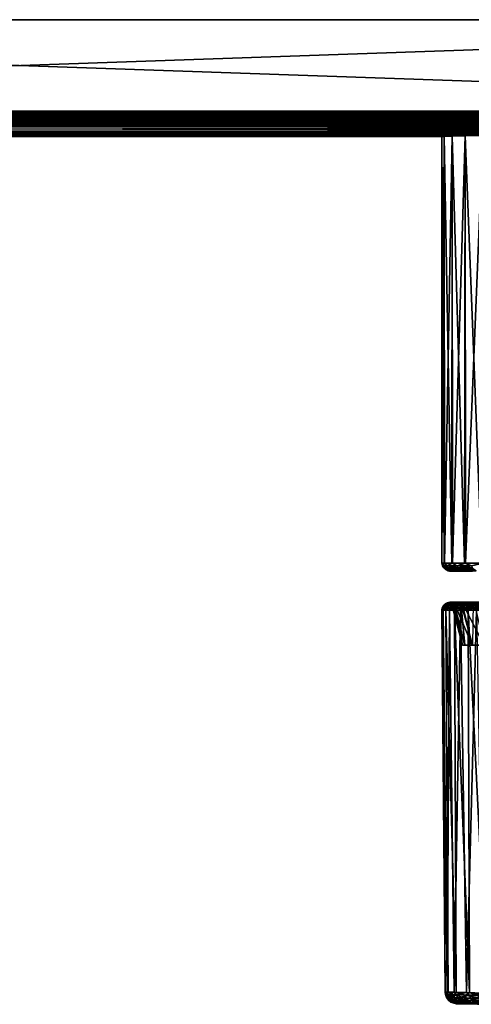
# Model space of a CAD drawing. Header units: metres. Extents: x -136 to 36, y -255 to -20.
# Tile 31 of 60: x -50 to -21, y -83 to -20. Entities that reach past the tile are written whole.
import ezdxf

# ---------------------------------------------------------------- set-up
doc = ezdxf.new("R2010")
doc.units = ezdxf.units.M
doc.layers.add('solid_11422034', color=7, linetype='CONTINUOUS')

msp = doc.modelspace()

# ---------------------------------------------------------------- linework, layer by layer
at = {"layer": 'solid_11422034'}
for points in [[(-134.420181, -20.200001, -36.918697), (-134.420135, -20.200001, 36.918694), (34.420151, -20.200001, 36.918694)], [(34.420177, -20.200001, -36.918694), (-134.420181, -20.200001, -36.918697), (34.420151, -20.200001, 36.918694)], [(34.420177, -20.200001, -36.918694), (-134.318085, -26.052536, -36.81654), (-134.420181, -20.200001, -36.918697)], [(-134.420135, -20.200001, 36.918694), (34.318081, -26.052536, 36.81654), (34.420151, -20.200001, 36.918694)], [(-134.420135, -20.200001, 36.918694), (-134.318085, -26.052536, 36.816536), (34.318081, -26.052536, 36.81654)], [(34.420177, -20.200001, -36.918694), (34.318085, -26.052536, -36.816536), (-134.318085, -26.052536, -36.81654)], [(-134.318085, -26.226864, 36.798126), (34.318081, -26.22739, 36.798027), (34.318081, -26.052536, 36.81654)], [(-134.318085, -26.052536, 36.816536), (-134.318085, -26.226864, 36.798126), (34.318081, -26.052536, 36.81654)], [(34.318085, -26.226864, -36.798126), (-134.318085, -26.22739, -36.798027), (-134.318085, -26.052536, -36.81654)], [(34.318085, -26.226864, -36.798126), (-134.318085, -26.052536, -36.81654), (34.318085, -26.052536, -36.816536)], [(-134.318085, -26.226864, 36.798126), (-134.318085, -26.299623, 36.781063), (34.318081, -26.22739, 36.798027)], [(34.318085, -26.226864, -36.798126), (34.318085, -26.299623, -36.781063), (-134.318085, -26.22739, -36.798027)], [(-134.318085, -26.299623, 36.781063), (34.318081, -26.309875, 36.778194), (34.318081, -26.22739, 36.798027)], [(34.318085, -26.299623, -36.781063), (-134.318085, -26.309875, -36.778194), (-134.318085, -26.22739, -36.798027)], [(-134.318085, -26.299623, 36.781063), (-134.318085, -26.43709, 36.732327), (34.318081, -26.309875, 36.778194)], [(34.318085, -26.299623, -36.781063), (34.318085, -26.43709, -36.732327), (-134.318085, -26.309875, -36.778194)], [(-134.318085, -26.43709, 36.732327), (34.318081, -26.437149, 36.7323), (34.318081, -26.309875, 36.778194)], [(34.318085, -26.43709, -36.732327), (-134.318085, -26.437149, -36.732304), (-134.318085, -26.309875, -36.778194)], [(-134.318085, -26.43709, 36.732327), (-134.318085, -26.528023, 36.686752), (34.318081, -26.437149, 36.7323)], [(34.318085, -26.43709, -36.732327), (34.318085, -26.528023, -36.686752), (-134.318085, -26.437149, -36.732304)], [(-134.318085, -26.528023, 36.686752), (34.318081, -26.545866, 36.676399), (34.318081, -26.437149, 36.7323)], [(34.318085, -26.528023, -36.686752), (-134.318085, -26.545866, -36.676399), (-134.318085, -26.437149, -36.732304)], [(-135.317307, -27.069843, -34.85173), (-135.307007, -27.065096, -34.987598), (35.317307, -27.069843, -34.851727)], [(35.307003, -27.065096, 34.987598), (-135.307449, -27.065153, 34.985977), (-135.317307, -27.069843, 34.851727)], [(35.317303, -27.069843, 34.851727), (35.307003, -27.065096, 34.987598), (-135.317307, -27.069843, 34.851727)], [(-135.317307, -27.069843, -34.85173), (35.317307, -27.069843, -34.851727), (35.317307, -27.335613, -26.1411)], [(-135.317307, -27.335613, -26.141102), (-135.317307, -27.069843, -34.85173), (35.317307, -27.335613, -26.1411)], [(35.317303, -27.069843, 34.851727), (-135.317307, -27.069843, 34.851727), (-135.317307, -27.335613, 26.1411)], [(35.317303, -27.335613, 26.1411), (35.317303, -27.069843, 34.851727), (-135.317307, -27.335613, 26.1411)], [(35.307003, -27.065096, 34.987598), (-135.28212, -27.060677, 35.113625), (-135.307449, -27.065153, 34.985977)], [(-135.307007, -27.065096, -34.987598), (-135.281174, -27.060577, -35.116447), (35.282124, -27.060677, -35.113625)], [(-135.307007, -27.065096, -34.987598), (35.282124, -27.060677, -35.113625), (35.307453, -27.065153, -34.985977)], [(-135.307007, -27.065096, -34.987598), (35.307453, -27.065153, -34.985977), (35.317307, -27.069843, -34.851727)], [(35.28117, -27.060577, 35.116447), (-135.241302, -27.056416, 35.234665), (-135.28212, -27.060677, 35.113625)], [(35.307003, -27.065096, 34.987598), (35.28117, -27.060577, 35.116447), (-135.28212, -27.060677, 35.113625)], [(-135.281174, -27.060577, -35.116447), (-135.239807, -27.05629, -35.23827), (35.24131, -27.056416, -35.234665)], [(-135.281174, -27.060577, -35.116447), (35.24131, -27.056416, -35.234665), (35.282124, -27.060677, -35.113625)], [(35.239811, -27.05629, 35.23827), (-135.183838, -27.052313, 35.350834), (-135.241302, -27.056416, 35.234665)], [(35.28117, -27.060577, 35.116447), (35.239811, -27.05629, 35.23827), (-135.241302, -27.056416, 35.234665)], [(-135.239807, -27.05629, -35.23827), (-135.181656, -27.052176, -35.35474), (35.183842, -27.052313, -35.350838)], [(-135.239807, -27.05629, -35.23827), (35.183842, -27.052313, -35.350838), (35.24131, -27.056416, -35.234665)], [(35.181652, -27.052176, 35.354736), (-135.110901, -27.048431, 35.460403), (-135.183838, -27.052313, 35.350834)], [(35.239811, -27.05629, 35.23827), (35.181652, -27.052176, 35.354736), (-135.183838, -27.052313, 35.350834)], [(-135.181656, -27.052176, -35.35474), (-135.107956, -27.048298, -35.464184), (35.110893, -27.048431, -35.460403)], [(-135.181656, -27.052176, -35.35474), (35.110893, -27.048431, -35.460403), (35.183842, -27.052313, -35.350838)], [(35.10796, -27.048298, 35.46418), (-135.025986, -27.044958, 35.558155), (-135.110901, -27.048431, 35.460403)], [(35.181652, -27.052176, 35.354736), (35.10796, -27.048298, 35.46418), (-135.110901, -27.048431, 35.460403)], [(-135.107956, -27.048298, -35.464184), (-135.022552, -27.044836, -35.561596), (35.02599, -27.044958, -35.558159)], [(-135.107956, -27.048298, -35.464184), (35.02599, -27.044958, -35.558159), (35.110893, -27.048431, -35.460403)], [(35.022552, -27.044836, 35.561596), (-134.928619, -27.041914, 35.643604), (-135.025986, -27.044958, 35.558155)], [(35.10796, -27.048298, 35.46418), (35.022552, -27.044836, 35.561596), (-135.025986, -27.044958, 35.558155)], [(-135.022552, -27.044836, -35.561596), (-134.924973, -27.041813, -35.646461), (34.928616, -27.041914, -35.643604)], [(-135.022552, -27.044836, -35.561596), (34.928616, -27.041914, -35.643604), (35.02599, -27.044958, -35.558159)], [(34.924976, -27.041813, 35.646461), (-134.81929, -27.039286, 35.717236), (-134.928619, -27.041914, 35.643604)], [(35.022552, -27.044836, 35.561596), (34.924976, -27.041813, 35.646461), (-134.928619, -27.041914, 35.643604)], [(-134.924973, -27.041813, -35.646461), (-134.815689, -27.039211, -35.719296), (34.81929, -27.039286, -35.717236)], [(-134.924973, -27.041813, -35.646461), (34.81929, -27.039286, -35.717236), (34.928616, -27.041914, -35.643604)], [(34.815685, -27.039211, 35.719296), (-134.703064, -27.037209, 35.775318), (-134.81929, -27.039286, 35.717236)], [(34.924976, -27.041813, 35.646461), (34.815685, -27.039211, 35.719296), (-134.81929, -27.039286, 35.717236)], [(-134.815689, -27.039211, -35.719296), (-134.699829, -27.037159, -35.776665), (34.703064, -27.037209, -35.775322)], [(-134.815689, -27.039211, -35.719296), (34.703064, -27.037209, -35.775322), (34.81929, -27.039286, -35.717236)], [(34.699833, -27.037159, 35.776665), (-134.581635, -27.035728, 35.816608), (-134.703064, -27.037209, 35.775318)], [(34.815685, -27.039211, 35.719296), (34.699833, -27.037159, 35.776665), (-134.703064, -27.037209, 35.775318)], [(-134.699829, -27.037159, -35.776665), (-134.579147, -27.0357, -35.817425), (34.581631, -27.035728, -35.816608)], [(-134.699829, -27.037159, -35.776665), (34.581631, -27.035728, -35.816608), (34.703064, -27.037209, -35.775322)], [(34.57914, -27.0357, 35.817425), (-134.453308, -27.034805, 35.84235), (-134.581635, -27.035728, 35.816608)], [(34.699833, -27.037159, 35.776665), (34.57914, -27.0357, 35.817425), (-134.581635, -27.035728, 35.816608)], [(-134.579147, -27.0357, -35.817425), (-134.451889, -27.034792, -35.842716), (34.453304, -27.034805, -35.84235)], [(-134.579147, -27.0357, -35.817425), (34.453304, -27.034805, -35.84235), (34.581631, -27.035728, -35.816608)], [(34.318081, -27.034441, 35.852543), (-134.318085, -27.034441, 35.852543), (-134.453308, -27.034805, 35.84235)], [(34.451893, -27.034792, 35.842716), (34.318081, -27.034441, 35.852543), (-134.453308, -27.034805, 35.84235)], [(34.57914, -27.0357, 35.817425), (34.451893, -27.034792, 35.842716), (-134.453308, -27.034805, 35.84235)], [(-134.451889, -27.034792, -35.842716), (-134.318085, -27.034441, -35.852543), (34.453304, -27.034805, -35.84235)], [(-134.318085, -26.528023, 36.686752), (-134.318085, -26.633551, 36.617836), (34.318081, -26.545866, 36.676399)], [(34.318085, -26.528023, -36.686752), (34.318085, -26.633551, -36.617836), (-134.318085, -26.545866, -36.676399)], [(-134.318085, -26.633551, 36.617836), (34.318081, -26.634523, 36.617111), (34.318081, -26.545866, 36.676399)], [(34.318085, -26.633551, -36.617836), (-134.318085, -26.634523, -36.617111), (-134.318085, -26.545866, -36.676399)], [(-134.318085, -26.633551, 36.617836), (-134.318085, -26.725815, 36.539799), (34.318081, -26.634523, 36.617111)], [(34.318085, -26.633551, -36.617836), (34.318085, -26.725815, -36.539799), (-134.318085, -26.634523, -36.617111)], [(-134.318085, -26.725815, 36.539799), (34.318081, -26.745504, 36.52047), (34.318081, -26.634523, 36.617111)], [(34.318085, -26.725815, -36.539799), (-134.318085, -26.745504, -36.52047), (-134.318085, -26.634523, -36.617111)], [(-134.318085, -26.725815, 36.539799), (-134.318085, -26.802536, 36.457794), (34.318081, -26.745504, 36.52047)], [(34.318085, -26.725815, -36.539799), (34.318085, -26.802536, -36.457798), (-134.318085, -26.745504, -36.52047)], [(-134.318085, -26.802536, 36.457794), (34.318081, -26.803387, 36.456776), (34.318081, -26.745504, 36.52047)], [(34.318085, -26.802536, -36.457798), (-134.318085, -26.803387, -36.456776), (-134.318085, -26.745504, -36.52047)], [(-134.318085, -26.802536, 36.457794), (-134.318085, -26.885387, 36.342979), (34.318081, -26.803387, 36.456776)], [(34.318085, -26.802536, -36.457798), (34.318085, -26.885387, -36.342983), (-134.318085, -26.803387, -36.456776)], [(-134.318085, -26.885387, 36.342979), (34.318081, -26.895992, 36.325451), (34.318081, -26.803387, 36.456776)], [(34.318085, -26.885387, -36.342983), (-134.318085, -26.895992, -36.325451), (-134.318085, -26.803387, -36.456776)], [(-134.318085, -26.885387, 36.342979), (-134.318085, -26.928301, 36.266315), (34.318081, -26.895992, 36.325451)], [(34.318085, -26.885387, -36.342983), (34.318085, -26.928301, -36.266315), (-134.318085, -26.895992, -36.325451)], [(-134.318085, -26.928301, 36.266315), (34.318081, -26.928379, 36.266163), (34.318081, -26.895992, 36.325451)], [(34.318085, -26.928301, -36.266315), (-134.318085, -26.928379, -36.266163), (-134.318085, -26.895992, -36.325451)], [(-134.318085, -26.928301, 36.266315), (-134.318085, -26.991426, 36.108932), (34.318081, -26.928379, 36.266163)], [(34.318085, -26.928301, -36.266315), (34.318085, -26.991426, -36.108932), (-134.318085, -26.928379, -36.266163)], [(-134.318085, -26.991426, 36.108932), (34.318081, -27.005087, 36.05978), (34.318081, -26.928379, 36.266163)], [(34.318085, -26.991426, -36.108932), (-134.318085, -27.005087, -36.05978), (-134.318085, -26.928379, -36.266163)], [(-134.318085, -26.991426, 36.108932), (-134.318085, -27.00495, 36.060329), (34.318081, -27.005087, 36.05978)], [(34.318085, -26.991426, -36.108932), (34.318085, -27.00495, -36.060329), (-134.318085, -27.005087, -36.05978)], [(34.318085, -27.00495, -36.060329), (34.318085, -27.034441, -35.852543), (-134.318085, -27.005087, -36.05978)], [(-134.318085, -27.00495, 36.060329), (-134.318085, -27.034441, 35.852543), (34.318081, -27.005087, 36.05978)], [(-134.318085, -27.005087, -36.05978), (34.318085, -27.034441, -35.852543), (-134.318085, -27.034441, -35.852543)], [(34.318081, -27.005087, 36.05978), (-134.318085, -27.034441, 35.852543), (34.318081, -27.034441, 35.852543)], [(-134.318085, -27.034441, -35.852543), (34.318085, -27.034441, -35.852543), (34.453304, -27.034805, -35.84235)], [(0, -27.412815, -23), (-135.317307, -27.335613, -26.141102), (35.317307, -27.335613, -26.1411)], [(-8.159039, -27.446112, -21.503956), (-135.317307, -27.458633, -20.913721), (-135.317307, -27.335613, -26.141102)], [(-2.781815, -27.416697, -22.830622), (-135.317307, -27.335613, -26.141102), (0, -27.412815, -23)], [(-5.501847, -27.427963, -22.331837), (-8.159039, -27.446112, -21.503956), (-135.317307, -27.335613, -26.141102)], [(-2.781815, -27.416697, -22.830622), (-5.501847, -27.427963, -22.331837), (-135.317307, -27.335613, -26.141102)], [(35.317303, -27.335613, 26.1411), (-135.317307, -27.335613, 26.1411), (-135.317307, -27.457758, 20.95554)], [(0, -27.412815, 23), (35.317303, -27.335613, 26.1411), (-135.317307, -27.457758, 20.95554)], [(-2.781474, -27.416697, 22.830667), (0, -27.412815, 23), (-135.317307, -27.457758, 20.95554)], [(-5.50124, -27.427959, 22.331985), (-2.781474, -27.416697, 22.830667), (-135.317307, -27.457758, 20.95554)], [(-8.158241, -27.446106, 21.504261), (-5.50124, -27.427959, 22.331985), (-135.317307, -27.457758, 20.95554)], [(-10.688004, -27.469963, 20.364916), (-8.158241, -27.446106, 21.504261), (-135.317307, -27.457758, 20.95554)], [(-8.159039, -27.446112, -21.503956), (-10.68891, -27.469973, -20.364441), (-135.317307, -27.458633, -20.913721)], [(-10.688004, -27.469963, 20.364916), (-135.317307, -27.457758, 20.95554), (-135.317307, -27.525461, 17.428503)], [(-13.065453, -27.498188, -18.928577), (-135.317307, -27.525461, -17.428505), (-135.317307, -27.458633, -20.913721)], [(-10.68891, -27.469973, -20.364441), (-13.065453, -27.498188, -18.928577), (-135.317307, -27.458633, -20.913721)], [(-13.064517, -27.498175, 18.929222), (-10.688004, -27.469963, 20.364916), (-135.317307, -27.525461, 17.428503)], [(-15.25383, -27.529192, 17.213192), (-13.064517, -27.498175, 18.929222), (-135.317307, -27.525461, 17.428503)], [(-13.065453, -27.498188, -18.928577), (-15.254721, -27.529205, -17.212402), (-135.317307, -27.525461, -17.428505)], [(-18.930807, -27.592035, -13.062219), (-20.366074, -27.620255, -10.685801), (-135.317307, -27.525461, -17.428505)], [(-99.303047, -27.630062, -9.724772), (-135.317307, -27.525461, -17.428505), (-20.366074, -27.620255, -10.685801)], [(-17.215158, -27.561037, -15.25162), (-18.930807, -27.592035, -13.062219), (-135.317307, -27.525461, -17.428505)], [(-15.254721, -27.529205, -17.212402), (-17.215158, -27.561037, -15.25162), (-135.317307, -27.525461, -17.428505)], [(-15.25383, -27.529192, 17.213192), (-135.317307, -27.525461, 17.428503), (-135.317307, -27.639378, 8.714586)], [(-17.214369, -27.561024, 15.25251), (-15.25383, -27.529192, 17.213192), (-135.317307, -27.639378, 8.714586)], [(-18.930164, -27.592022, 13.06315), (-17.214369, -27.561024, 15.25251), (-135.317307, -27.639378, 8.714586)], [(-18.930164, -27.592022, 13.06315), (-135.317307, -27.639378, 8.714586), (-100.696953, -27.630062, 9.724772)], [(-20.365601, -27.620245, 10.686702), (-18.930164, -27.592022, 13.06315), (-100.696953, -27.630062, 9.724772)], [(-20.365601, -27.620245, 10.686702), (-100.696953, -27.630062, 9.724772), (-99.236794, -27.63011, 9.719837)], [(-99.303047, -27.630062, -9.724772), (-20.366074, -27.620255, -10.685801), (-21.504999, -27.644087, -8.156304)], [(-97.86602, -27.632101, -9.512877), (-99.303047, -27.630062, -9.724772), (-21.504999, -27.644087, -8.156304)], [(-20.365601, -27.620245, 10.686702), (-99.236794, -27.63011, 9.719837), (-97.799522, -27.632248, 9.497501)], [(-96.473419, -27.636036, -9.089835), (-97.86602, -27.632101, -9.512877), (-21.504999, -27.644087, -8.156304)], [(-20.365601, -27.620245, 10.686702), (-97.799522, -27.632248, 9.497501), (-96.408028, -27.636269, 9.064225)], [(-95.156891, -27.641552, -8.46133), (-96.473419, -27.636036, -9.089835), (-21.504999, -27.644087, -8.156304)], [(-20.365601, -27.620245, 10.686702), (-96.408028, -27.636269, 9.064225), (-95.096741, -27.641848, 8.426358)], [(-93.954056, -27.648096, -7.648837), (-95.156891, -27.641552, -8.46133), (-21.504999, -27.644087, -8.156304)], [(-21.504696, -27.644079, 8.157098), (-20.365601, -27.620245, 10.686702), (-95.096741, -27.641848, 8.426358)], [(-21.504696, -27.644079, 8.157098), (-95.096741, -27.641848, 8.426358), (-93.903786, -27.648399, 7.609144)], [(-93.954056, -27.648096, -7.648837), (-21.504999, -27.644087, -8.156304), (-22.332348, -27.662226, -5.499747)], [(-92.880272, -27.655161, -6.661436), (-93.954056, -27.648096, -7.648837), (-22.332348, -27.662226, -5.499747)], [(-21.504696, -27.644079, 8.157098), (-93.903786, -27.648399, 7.609144), (-92.844109, -27.65542, 6.622524)], [(-91.963348, -27.662125, -5.518052), (-92.880272, -27.655161, -6.661436), (-22.332348, -27.662226, -5.499747)], [(-22.332201, -27.662222, 5.50035), (-21.504696, -27.644079, 8.157098), (-92.844109, -27.65542, 6.622524)], [(-22.332201, -27.662222, 5.50035), (-92.844109, -27.65542, 6.622524), (-91.940681, -27.662306, 5.485259)], [(-91.224876, -27.668322, -4.249164), (-91.963348, -27.662125, -5.518052), (-22.332348, -27.662226, -5.499747)], [(-22.332201, -27.662222, 5.50035), (-91.940681, -27.662306, 5.485259), (-91.213554, -27.668421, 4.225768)], [(-91.224876, -27.668322, -4.249164), (-22.332348, -27.662226, -5.499747), (-22.830788, -27.673483, -2.780621)], [(-90.685219, -27.673208, -2.878141), (-91.224876, -27.668322, -4.249164), (-22.830788, -27.673483, -2.780621)], [(-22.332201, -27.662222, 5.50035), (-91.213554, -27.668421, 4.225768), (-90.681274, -27.673243, 2.866163)], [(-90.360062, -27.676281, -1.461163), (-90.685219, -27.673208, -2.878141), (-22.830788, -27.673483, -2.780621)], [(-22.830742, -27.673483, 2.780959), (-22.332201, -27.662222, 5.50035), (-90.681274, -27.673243, 2.866163)], [(-22.830742, -27.673483, 2.780959), (-90.681274, -27.673243, 2.866163), (-90.359894, -27.676289, 1.457039)], [(-90.360062, -27.676281, -1.461163), (-22.830788, -27.673483, -2.780621), (-23.000002, -27.677349, 0)], [(-90.360062, -27.676281, -1.461163), (-23.000002, -27.677349, 0), (-90.25, -27.677349, -0.000001)], [(-22.830742, -27.673483, 2.780959), (-90.359894, -27.676289, 1.457039), (-90.25, -27.677349, -0.000001)], [(-23.000002, -27.677349, 0), (-22.830742, -27.673483, 2.780959), (-90.25, -27.677349, -0.000001)], [(-22.999802, -55, 0.095476), (-22.830742, -27.673483, 2.780959), (-23.000002, -27.677349, 0)], [(-22.844469, -55, -2.670245), (-23.000002, -27.677349, 0), (-22.830788, -27.673483, -2.780621)], [(-22.844469, -55, -2.670245), (-22.999802, -55, 0.095476), (-23.000002, -27.677349, 0)], [(-22.999802, -55, 0.095476), (-22.821514, -55, 2.859812), (-22.830742, -27.673483, 2.780959)], [(-22.357769, -55, -5.397233), (-22.844469, -55, -2.670245), (-22.830788, -27.673483, -2.780621)], [(-22.357769, -55, -5.397233), (-22.830788, -27.673483, -2.780621), (-22.332348, -27.662226, -5.499747)], [(-22.821514, -55, 2.859812), (-22.332201, -27.662222, 5.50035), (-22.830742, -27.673483, 2.780959)], [(-22.821514, -55, 2.859812), (-22.312191, -55, 5.582666), (-22.332201, -27.662222, 5.50035)], [(-21.546762, -55, -8.045933), (-22.357769, -55, -5.397233), (-22.332348, -27.662226, -5.499747)], [(-21.546762, -55, -8.045933), (-22.332348, -27.662226, -5.499747), (-21.504999, -27.644087, -8.156304)], [(-22.312191, -55, 5.582666), (-21.504696, -27.644079, 8.157098), (-22.332201, -27.662222, 5.50035)], [(-22.312191, -55, 5.582666), (-21.479221, -55, 8.224542), (-21.504696, -27.644079, 8.157098)], [(-20.42321, -55, -10.577924), (-21.546762, -55, -8.045933), (-21.504999, -27.644087, -8.156304)], [(-20.42321, -55, -10.577924), (-21.504999, -27.644087, -8.156304), (-20.366074, -27.620255, -10.685801)], [(-21.479221, -55, 8.224542), (-20.365601, -27.620245, 10.686702), (-21.504696, -27.644079, 8.157098)], [(-21.479221, -55, 8.224542), (-20.334686, -55, 10.747117), (-20.365601, -27.620245, 10.686702)], [(-22.936802, -55.15406, 1.335917), (-22.821514, -55, 2.859812), (-22.999802, -55, 0.095476)], [(-22.936802, -55.15406, -1.335917), (-22.999802, -55, 0.095476), (-22.844469, -55, -2.670245)], [(-22.936802, -55.15406, -1.335917), (-22.936802, -55.15406, 1.335917), (-22.999802, -55, 0.095476)], [(-22.936802, -55.15406, 1.335917), (-22.626621, -55.15406, 3.989684), (-22.821514, -55, 2.859812)], [(-22.626621, -55.15406, -3.989684), (-22.936802, -55.15406, -1.335917), (-22.844469, -55, -2.670245)], [(-22.556719, -55.29364, 3.977358), (-22.626621, -55.15406, 3.989684), (-22.936802, -55.15406, 1.335917)], [(-22.865942, -55.29364, 1.331789), (-22.936802, -55.15406, 1.335917), (-22.936802, -55.15406, -1.335917)], [(-22.865942, -55.29364, 1.331789), (-22.556719, -55.29364, 3.977358), (-22.936802, -55.15406, 1.335917)], [(-22.865942, -55.29364, -1.331789), (-22.936802, -55.15406, -1.335917), (-22.626621, -55.15406, -3.989684)], [(-22.865942, -55.29364, -1.331789), (-22.865942, -55.29364, 1.331789), (-22.936802, -55.15406, -1.335917)], [(-22.556719, -55.29364, -3.977358), (-22.865942, -55.29364, -1.331789), (-22.626621, -55.15406, -3.989684)], [(-22.447727, -55.404415, 3.95814), (-22.556719, -55.29364, 3.977358), (-22.865942, -55.29364, 1.331789)], [(-22.755455, -55.404415, 1.325354), (-22.865942, -55.29364, 1.331789), (-22.865942, -55.29364, -1.331789)], [(-22.755455, -55.404415, 1.325354), (-22.447727, -55.404415, 3.95814), (-22.865942, -55.29364, 1.331789)], [(-22.755455, -55.404415, -1.325354), (-22.865942, -55.29364, -1.331789), (-22.556719, -55.29364, -3.977358)], [(-22.755455, -55.404415, -1.325354), (-22.755455, -55.404415, 1.325354), (-22.865942, -55.29364, -1.331789)], [(-22.626621, -55.15406, -3.989684), (-22.844469, -55, -2.670245), (-22.357769, -55, -5.397233)], [(-22.626621, -55.15406, 3.989684), (-22.312191, -55, 5.582666), (-22.821514, -55, 2.859812)], [(-22.447727, -55.404415, -3.95814), (-22.755455, -55.404415, -1.325354), (-22.556719, -55.29364, -3.977358)], [(-22.755455, -55.404415, -1.325354), (-22.61618, -55.475529, -1.317243), (-22.61618, -55.475529, 1.317243)], [(-22.447727, -55.404415, -3.95814), (-22.61618, -55.475529, -1.317243), (-22.755455, -55.404415, -1.325354)], [(-22.755455, -55.404415, 1.325354), (-22.61618, -55.475529, 1.317243), (-22.310335, -55.475529, 3.933914)], [(-22.755455, -55.404415, -1.325354), (-22.61618, -55.475529, 1.317243), (-22.755455, -55.404415, 1.325354)], [(-22.755455, -55.404415, 1.325354), (-22.310335, -55.475529, 3.933914), (-22.447727, -55.404415, 3.95814)], [(-22.626621, -55.15406, 3.989684), (-22.010454, -55.15406, 6.589498), (-22.312191, -55, 5.582666)], [(-22.010454, -55.15406, -6.589498), (-22.626621, -55.15406, -3.989684), (-22.357769, -55, -5.397233)], [(-21.942455, -55.29364, 6.56914), (-22.010454, -55.15406, 6.589498), (-22.626621, -55.15406, 3.989684)], [(-22.556719, -55.29364, 3.977358), (-21.942455, -55.29364, 6.56914), (-22.626621, -55.15406, 3.989684)], [(-22.556719, -55.29364, -3.977358), (-22.626621, -55.15406, -3.989684), (-22.010454, -55.15406, -6.589498)], [(-22.447727, -55.404415, -3.95814), (-22.310335, -55.475529, -3.933914), (-22.61618, -55.475529, -1.317243)], [(-21.942455, -55.29364, -6.56914), (-22.556719, -55.29364, -3.977358), (-22.010454, -55.15406, -6.589498)], [(-21.836432, -55.404415, 6.537398), (-21.942455, -55.29364, 6.56914), (-22.556719, -55.29364, 3.977358)], [(-22.447727, -55.404415, 3.95814), (-21.836432, -55.404415, 6.537398), (-22.556719, -55.29364, 3.977358)], [(-22.447727, -55.404415, -3.95814), (-22.556719, -55.29364, -3.977358), (-21.942455, -55.29364, -6.56914)], [(-21.836432, -55.404415, -6.537398), (-22.447727, -55.404415, -3.95814), (-21.942455, -55.29364, -6.56914)], [(-21.836432, -55.404415, -6.537398), (-22.310335, -55.475529, -3.933914), (-22.447727, -55.404415, -3.95814)], [(-22.447727, -55.404415, 3.95814), (-22.310335, -55.475529, 3.933914), (-21.702782, -55.475529, 6.497386)], [(-22.447727, -55.404415, 3.95814), (-21.702782, -55.475529, 6.497386), (-21.836432, -55.404415, 6.537398)], [(-22.010454, -55.15406, -6.589498), (-22.357769, -55, -5.397233), (-21.546762, -55, -8.045933)], [(-22.010454, -55.15406, 6.589498), (-21.479221, -55, 8.224542), (-22.312191, -55, 5.582666)], [(-21.836432, -55.404415, -6.537398), (-21.702782, -55.475529, -6.497386), (-22.310335, -55.475529, -3.933914)], [(-22.010454, -55.15406, 6.589498), (-21.096634, -55.15406, 9.1002), (-21.479221, -55, 8.224542)], [(-21.096634, -55.15406, -9.1002), (-22.010454, -55.15406, -6.589498), (-21.546762, -55, -8.045933)], [(-21.031458, -55.29364, 9.072085), (-21.096634, -55.15406, 9.1002), (-22.010454, -55.15406, 6.589498)], [(-21.942455, -55.29364, 6.56914), (-21.031458, -55.29364, 9.072085), (-22.010454, -55.15406, 6.589498)], [(-21.942455, -55.29364, -6.56914), (-22.010454, -55.15406, -6.589498), (-21.096634, -55.15406, -9.1002)], [(-21.031458, -55.29364, -9.072085), (-21.942455, -55.29364, -6.56914), (-21.096634, -55.15406, -9.1002)], [(-20.929836, -55.404415, 9.02825), (-21.031458, -55.29364, 9.072085), (-21.942455, -55.29364, 6.56914)], [(-21.836432, -55.404415, 6.537398), (-20.929836, -55.404415, 9.02825), (-21.942455, -55.29364, 6.56914)], [(-21.836432, -55.404415, -6.537398), (-21.942455, -55.29364, -6.56914), (-21.031458, -55.29364, -9.072085)], [(-20.929836, -55.404415, -9.02825), (-21.836432, -55.404415, -6.537398), (-21.031458, -55.29364, -9.072085)], [(-20.929836, -55.404415, -9.02825), (-21.702782, -55.475529, -6.497386), (-21.836432, -55.404415, -6.537398)], [(-21.836432, -55.404415, 6.537398), (-21.702782, -55.475529, 6.497386), (-20.801735, -55.475529, 8.972993)], [(-21.836432, -55.404415, 6.537398), (-20.801735, -55.475529, 8.972993), (-20.929836, -55.404415, 9.02825)], [(-20.929836, -55.404415, -9.02825), (-20.801735, -55.475529, -8.972993), (-21.702782, -55.475529, -6.497386)], [(-21.096634, -55.15406, -9.1002), (-21.546762, -55, -8.045933), (-20.42321, -55, -10.577924)], [(-21.096634, -55.15406, 9.1002), (-20.334686, -55, 10.747117), (-21.479221, -55, 8.224542)], [(-22.346872, -55.5, -2.615606), (-22.61618, -55.475529, -1.317243), (-22.310335, -55.475529, -3.933914)], [(-22.499802, -55.5, 0.08383), (-22.61618, -55.475529, 1.317243), (-22.61618, -55.475529, -1.317243)], [(-22.346872, -55.5, -2.615606), (-22.499802, -55.5, 0.08383), (-22.61618, -55.475529, -1.317243)], [(-22.326992, -55.5, 2.779876), (-22.310335, -55.475529, 3.933914), (-22.61618, -55.475529, 1.317243)], [(-22.499802, -55.5, 0.08383), (-22.326992, -55.5, 2.779876), (-22.61618, -55.475529, 1.317243)], [(-22.346872, -55.5, -2.615606), (-22.326992, -55.5, 2.779876), (-22.499802, -55.5, 0.08383)], [(-21.872227, -55.5, -5.275453), (-22.346872, -55.5, -2.615606), (-22.310335, -55.475529, -3.933914)], [(-21.872227, -55.5, -5.275453), (-22.326992, -55.5, 2.779876), (-22.346872, -55.5, -2.615606)], [(-22.326992, -55.5, 2.779876), (-21.834471, -55.5, 5.430243), (-22.310335, -55.475529, 3.933914)], [(-21.872227, -55.5, -5.275453), (-21.834471, -55.5, 5.430243), (-22.326992, -55.5, 2.779876)], [(-21.872227, -55.5, -5.275453), (-22.310335, -55.475529, -3.933914), (-21.702782, -55.475529, -6.497386)], [(-21.834471, -55.5, 5.430243), (-21.702782, -55.475529, 6.497386), (-22.310335, -55.475529, 3.933914)], [(-21.077528, -55.5, -7.872716), (-21.872227, -55.5, -5.275453), (-21.702782, -55.475529, -6.497386)], [(-21.077528, -55.5, -7.872716), (-21.834471, -55.5, 5.430243), (-21.872227, -55.5, -5.275453)], [(-21.834471, -55.5, 5.430243), (-21.024879, -55.5, 8.012278), (-21.702782, -55.475529, 6.497386)], [(-21.077528, -55.5, -7.872716), (-21.024879, -55.5, 8.012278), (-21.834471, -55.5, 5.430243)], [(-21.077528, -55.5, -7.872716), (-21.702782, -55.475529, -6.497386), (-20.801735, -55.475529, -8.972993)], [(-21.024879, -55.5, 8.012278), (-20.801735, -55.475529, 8.972993), (-21.702782, -55.475529, 6.497386)], [(-22.961439, -57.849266, 0.708106), (-22.984669, -58.004364, 0.708889), (-22.739813, -58.004364, 3.420294)], [(-22.884211, -57.849266, -2.010475), (-22.90737, -58.004364, -2.012451), (-22.984669, -58.004364, 0.708889)], [(-22.961439, -57.849266, 0.708106), (-22.884211, -57.849266, -2.010475), (-22.984669, -58.004364, 0.708889)], [(-22.813969, -57.708485, -2.004304), (-22.884211, -57.849266, -2.010475), (-22.961439, -57.849266, 0.708106)], [(-22.890961, -57.708485, 0.705933), (-22.961439, -57.849266, 0.708106), (-22.716841, -57.849266, 3.416763)], [(-22.890961, -57.708485, 0.705933), (-22.813969, -57.708485, -2.004304), (-22.961439, -57.849266, 0.708106)], [(-22.716841, -57.849266, 3.416763), (-22.961439, -57.849266, 0.708106), (-22.739813, -58.004364, 3.420294)], [(-22.486237, -57.849266, -4.700878), (-22.508999, -58.004364, -4.705585), (-22.90737, -58.004364, -2.012451)], [(-22.884211, -57.849266, -2.010475), (-22.486237, -57.849266, -4.700878), (-22.90737, -58.004364, -2.012451)], [(-22.703598, -57.596615, -1.994608), (-22.813969, -57.708485, -2.004304), (-22.890961, -57.708485, 0.705933)], [(-22.780218, -57.596615, 0.702518), (-22.890961, -57.708485, 0.705933), (-22.647112, -57.708485, 3.406276)], [(-22.780218, -57.596615, 0.702518), (-22.703598, -57.596615, -1.994608), (-22.890961, -57.708485, 0.705933)], [(-22.647112, -57.708485, 3.406276), (-22.890961, -57.708485, 0.705933), (-22.716841, -57.849266, 3.416763)], [(-22.417217, -57.708485, -4.686449), (-22.486237, -57.849266, -4.700878), (-22.884211, -57.849266, -2.010475)], [(-22.813969, -57.708485, -2.004304), (-22.417217, -57.708485, -4.686449), (-22.884211, -57.849266, -2.010475)], [(-22.308765, -57.596615, -4.663777), (-22.417217, -57.708485, -4.686449), (-22.813969, -57.708485, -2.004304)], [(-22.703598, -57.596615, -1.994608), (-22.308765, -57.596615, -4.663777), (-22.813969, -57.708485, -2.004304)], [(-22.780218, -57.596615, 0.702518), (-22.640192, -57.524742, 0.698199), (-22.564045, -57.524742, -1.982347)], [(-22.53755, -57.596615, 3.389796), (-22.640192, -57.524742, 0.698199), (-22.780218, -57.596615, 0.702518)], [(-22.780218, -57.596615, 0.702518), (-22.564045, -57.524742, -1.982347), (-22.703598, -57.596615, -1.994608)], [(-22.53755, -57.596615, 3.389796), (-22.780218, -57.596615, 0.702518), (-22.647112, -57.708485, 3.406276)], [(-22.716841, -57.849266, 3.416763), (-22.739813, -58.004364, 3.420294), (-22.176235, -58.004364, 6.08376)], [(-22.647112, -57.708485, 3.406276), (-22.716841, -57.849266, 3.416763), (-22.153843, -57.849266, 6.07753)], [(-22.153843, -57.849266, 6.07753), (-22.716841, -57.849266, 3.416763), (-22.176235, -58.004364, 6.08376)], [(-22.703598, -57.596615, -1.994608), (-22.564045, -57.524742, -1.982347), (-22.171638, -57.524742, -4.635109)], [(-22.703598, -57.596615, -1.994608), (-22.171638, -57.524742, -4.635109), (-22.308765, -57.596615, -4.663777)], [(-22.53755, -57.596615, 3.389796), (-22.647112, -57.708485, 3.406276), (-22.085842, -57.708485, 6.058876)], [(-22.085842, -57.708485, 6.058876), (-22.647112, -57.708485, 3.406276), (-22.153843, -57.849266, 6.07753)], [(-22.640192, -57.524742, 0.698199), (-22.48007, -57.5, 0.831121), (-22.419258, -57.5, -1.844612)], [(-22.640192, -57.524742, 0.698199), (-22.399015, -57.524742, 3.36896), (-22.48007, -57.5, 0.831121)], [(-22.564045, -57.524742, -1.982347), (-22.640192, -57.524742, 0.698199), (-22.419258, -57.5, -1.844612)], [(-22.53755, -57.596615, 3.389796), (-22.399015, -57.524742, 3.36896), (-22.640192, -57.524742, 0.698199)], [(-22.564045, -57.524742, -1.982347), (-22.419258, -57.5, -1.844612), (-22.044752, -57.5, -4.480786)], [(-22.171638, -57.524742, -4.635109), (-22.564045, -57.524742, -1.982347), (-22.044752, -57.5, -4.480786)], [(-21.978994, -57.596615, 6.029564), (-22.399015, -57.524742, 3.36896), (-22.53755, -57.596615, 3.389796)], [(-21.978994, -57.596615, 6.029564), (-22.53755, -57.596615, 3.389796), (-22.085842, -57.708485, 6.058876)], [(-21.773096, -57.849266, -7.325393), (-21.795139, -58.004364, -7.332766), (-22.508999, -58.004364, -4.705585)], [(-22.486237, -57.849266, -4.700878), (-21.773096, -57.849266, -7.325393), (-22.508999, -58.004364, -4.705585)], [(-21.706264, -57.708485, -7.302908), (-21.773096, -57.849266, -7.325393), (-22.486237, -57.849266, -4.700878)], [(-22.417217, -57.708485, -4.686449), (-21.706264, -57.708485, -7.302908), (-22.486237, -57.849266, -4.700878)], [(-22.48007, -57.5, 0.831121), (-22.2227, -57.5, 3.48818), (-22.399569, -57.5, -0.123876)], [(-22.419258, -57.5, -1.844612), (-22.48007, -57.5, 0.831121), (-22.399569, -57.5, -0.123876)], [(-22.399015, -57.524742, 3.36896), (-22.2227, -57.5, 3.48818), (-22.48007, -57.5, 0.831121)], [(-22.419258, -57.5, -1.844612), (-22.399569, -57.5, -0.123876), (-22.219334, -57.5, -2.83051)], [(-22.044752, -57.5, -4.480786), (-22.419258, -57.5, -1.844612), (-22.219334, -57.5, -2.83051)], [(-21.601254, -57.596615, -7.267578), (-21.706264, -57.708485, -7.302908), (-22.417217, -57.708485, -4.686449)], [(-22.308765, -57.596615, -4.663777), (-21.601254, -57.596615, -7.267578), (-22.417217, -57.708485, -4.686449)], [(-22.399569, -57.5, -0.123876), (-21.66671, -60.236507, 0.011201), (-21.510468, -60.236507, -2.59266)], [(-22.399569, -57.5, -0.123876), (-22.249382, -57.5, 2.58764), (-21.66671, -60.236507, 0.011201)], [(-22.219334, -57.5, -2.83051), (-22.399569, -57.5, -0.123876), (-21.510468, -60.236507, -2.59266)], [(-22.2227, -57.5, 3.48818), (-22.249382, -57.5, 2.58764), (-22.399569, -57.5, -0.123876)], [(-22.399015, -57.524742, 3.36896), (-21.843895, -57.524742, 5.992501), (-22.2227, -57.5, 3.48818)], [(-21.978994, -57.596615, 6.029564), (-21.843895, -57.524742, 5.992501), (-22.399015, -57.524742, 3.36896)], [(-22.308765, -57.596615, -4.663777), (-22.171638, -57.524742, -4.635109), (-21.468475, -57.524742, -7.222906)], [(-22.308765, -57.596615, -4.663777), (-21.468475, -57.524742, -7.222906), (-21.601254, -57.596615, -7.267578)], [(-22.249382, -57.5, 2.58764), (-21.507559, -60.236507, 2.616994), (-21.66671, -60.236507, 0.011201)], [(-22.249382, -57.5, 2.58764), (-21.775373, -57.5, 5.250561), (-21.507559, -60.236507, 2.616994)], [(-22.2227, -57.5, 3.48818), (-21.775373, -57.5, 5.250561), (-22.249382, -57.5, 2.58764)], [(-22.2227, -57.5, 3.48818), (-21.653215, -57.5, 6.097993), (-21.775373, -57.5, 5.250561)], [(-21.843895, -57.524742, 5.992501), (-21.653215, -57.5, 6.097993), (-22.2227, -57.5, 3.48818)], [(-22.219334, -57.5, -2.83051), (-21.510468, -60.236507, -2.59266), (-21.044542, -60.236507, -5.153471)], [(-21.715567, -57.5, -5.494176), (-22.219334, -57.5, -2.83051), (-21.044542, -60.236507, -5.153471)], [(-22.044752, -57.5, -4.480786), (-22.219334, -57.5, -2.83051), (-21.715567, -57.5, -5.494176)], [(-22.153843, -57.849266, 6.07753), (-22.176235, -58.004364, 6.08376), (-21.301832, -58.004364, 8.661955)], [(-22.171638, -57.524742, -4.635109), (-22.044752, -57.5, -4.480786), (-21.358957, -57.5, -7.060578)], [(-21.468475, -57.524742, -7.222906), (-22.171638, -57.524742, -4.635109), (-21.358957, -57.5, -7.060578)], [(-22.085842, -57.708485, 6.058876), (-22.153843, -57.849266, 6.07753), (-21.280336, -57.849266, 8.653115)], [(-21.280336, -57.849266, 8.653115), (-22.153843, -57.849266, 6.07753), (-21.301832, -58.004364, 8.661955)], [(-21.978994, -57.596615, 6.029564), (-22.085842, -57.708485, 6.058876), (-21.215017, -57.708485, 8.626555)], [(-21.215017, -57.708485, 8.626555), (-22.085842, -57.708485, 6.058876), (-21.280336, -57.849266, 8.653115)], [(-21.358957, -57.5, -7.060578), (-22.044752, -57.5, -4.480786), (-21.715567, -57.5, -5.494176)], [(-21.112383, -57.596615, 8.584821), (-21.843895, -57.524742, 5.992501), (-21.978994, -57.596615, 6.029564)], [(-21.112383, -57.596615, 8.584821), (-21.978994, -57.596615, 6.029564), (-21.215017, -57.708485, 8.626555)], [(-21.843895, -57.524742, 5.992501), (-20.982609, -57.524742, 8.532052), (-21.653215, -57.5, 6.097993)], [(-21.112383, -57.596615, 8.584821), (-20.982609, -57.524742, 8.532052), (-21.843895, -57.524742, 5.992501)], [(-20.754784, -57.849266, -9.847236), (-20.775797, -58.004364, -9.857169), (-21.795139, -58.004364, -7.332766)], [(-21.773096, -57.849266, -7.325393), (-20.754784, -57.849266, -9.847236), (-21.795139, -58.004364, -7.332766)], [(-21.775373, -57.5, 5.250561), (-21.037146, -60.236507, 5.182963), (-21.507559, -60.236507, 2.616994)], [(-21.775373, -57.5, 5.250561), (-20.981388, -57.5, 7.844493), (-21.037146, -60.236507, 5.182963)], [(-21.653215, -57.5, 6.097993), (-20.981388, -57.5, 7.844493), (-21.775373, -57.5, 5.250561)], [(-20.691078, -57.708485, -9.817011), (-20.754784, -57.849266, -9.847236), (-21.773096, -57.849266, -7.325393)], [(-21.706264, -57.708485, -7.302908), (-20.691078, -57.708485, -9.817011), (-21.773096, -57.849266, -7.325393)], [(-21.715567, -57.5, -5.494176), (-21.044542, -60.236507, -5.153471), (-20.271418, -60.236507, -7.649209)], [(-20.890295, -57.5, -8.081844), (-21.715567, -57.5, -5.494176), (-20.271418, -60.236507, -7.649209)], [(-21.358957, -57.5, -7.060578), (-21.715567, -57.5, -5.494176), (-20.890295, -57.5, -8.081844)], [(-20.590979, -57.596615, -9.769517), (-20.691078, -57.708485, -9.817011), (-21.706264, -57.708485, -7.302908)], [(-21.601254, -57.596615, -7.267578), (-20.590979, -57.596615, -9.769517), (-21.706264, -57.708485, -7.302908)], [(-21.653215, -57.5, 6.097993), (-20.775066, -57.5, 8.627012), (-20.981388, -57.5, 7.844493)], [(-20.982609, -57.524742, 8.532052), (-20.775066, -57.5, 8.627012), (-21.653215, -57.5, 6.097993)], [(-21.601254, -57.596615, -7.267578), (-21.468475, -57.524742, -7.222906), (-20.464409, -57.524742, -9.709466)], [(-21.601254, -57.596615, -7.267578), (-20.464409, -57.524742, -9.709466), (-20.590979, -57.596615, -9.769517)], [(-21.468475, -57.524742, -7.222906), (-21.358957, -57.5, -7.060578), (-20.365206, -57.5, -9.552883)], [(-20.464409, -57.524742, -9.709466), (-21.468475, -57.524742, -7.222906), (-20.365206, -57.5, -9.552883)], [(-20.365206, -57.5, -9.552883), (-21.358957, -57.5, -7.060578), (-20.890295, -57.5, -8.081844)], [(-21.280336, -57.849266, 8.653115), (-21.301832, -58.004364, 8.661955), (-20.128862, -58.004364, 11.118744)], [(-21.215017, -57.708485, 8.626555), (-21.280336, -57.849266, 8.653115), (-20.108564, -57.849266, 11.107418)], [(-20.108564, -57.849266, 11.107418), (-21.280336, -57.849266, 8.653115), (-20.128862, -58.004364, 11.118744)], [(-21.112383, -57.596615, 8.584821), (-21.215017, -57.708485, 8.626555), (-20.046843, -57.708485, 11.073324)], [(-20.046843, -57.708485, 11.073324), (-21.215017, -57.708485, 8.626555), (-20.108564, -57.849266, 11.107418)], [(-19.94986, -57.596615, 11.019753), (-20.982609, -57.524742, 8.532052), (-21.112383, -57.596615, 8.584821)], [(-19.94986, -57.596615, 11.019753), (-21.112383, -57.596615, 8.584821), (-20.046843, -57.708485, 11.073324)], [(-22.586269, -82.458092, 2.981408), (-22.739813, -58.004364, 3.420294), (-22.984669, -58.004364, 0.708889)], [(-22.780777, -82.452873, 0.258131), (-22.984669, -58.004364, 0.708889), (-22.90737, -58.004364, -2.012451)], [(-22.780777, -82.452873, 0.258131), (-22.586269, -82.458092, 2.981408), (-22.984669, -58.004364, 0.708889)], [(-22.648167, -82.456451, -2.467705), (-22.90737, -58.004364, -2.012451), (-22.508999, -58.004364, -4.705585)], [(-22.648167, -82.456451, -2.467705), (-22.780777, -82.452873, 0.258131), (-22.90737, -58.004364, -2.012451)], [(-22.066839, -82.47155, 5.663712), (-22.176235, -58.004364, 6.08376), (-22.739813, -58.004364, 3.420294)], [(-22.586269, -82.458092, 2.981408), (-22.066839, -82.47155, 5.663712), (-22.739813, -58.004364, 3.420294)], [(-22.190342, -82.468422, -5.158773), (-22.648167, -82.456451, -2.467705), (-22.508999, -58.004364, -4.705585)], [(-22.190342, -82.468422, -5.158773), (-22.508999, -58.004364, -4.705585), (-21.795139, -58.004364, -7.332766)], [(-21.413635, -82.48822, -7.776412), (-22.190342, -82.468422, -5.158773), (-21.795139, -58.004364, -7.332766)], [(-21.228905, -82.49295, 8.267289), (-21.301832, -58.004364, 8.661955), (-22.176235, -58.004364, 6.08376)], [(-22.066839, -82.47155, 5.663712), (-21.228905, -82.49295, 8.267289), (-22.176235, -58.004364, 6.08376)], [(-21.413635, -82.48822, -7.776412), (-21.795139, -58.004364, -7.332766), (-20.775797, -58.004364, -9.857169)], [(-20.328819, -82.514832, -10.283236), (-21.413635, -82.48822, -7.776412), (-20.775797, -58.004364, -9.857169)], [(-20.083769, -82.520485, 10.753871), (-20.128862, -58.004364, 11.118744), (-21.301832, -58.004364, 8.661955)], [(-21.228905, -82.49295, 8.267289), (-20.083769, -82.520485, 10.753871), (-21.301832, -58.004364, 8.661955)], [(-21.66671, -60.236507, 0.011201), (-17.428785, -60.236507), (-17.392574, -60.236507, -1.109193)], [(-17.412361, -60.236507, 0.723377), (-17.428785, -60.236507), (-21.66671, -60.236507, 0.011201)], [(-21.66671, -60.236507, 0.011201), (-17.392574, -60.236507, -1.109193), (-17.288425, -60.236507, -2.204318)], [(-21.510468, -60.236507, -2.59266), (-21.66671, -60.236507, 0.011201), (-17.288425, -60.236507, -2.204318)], [(-17.412361, -60.236507, 0.723377), (-21.66671, -60.236507, 0.011201), (-21.507559, -60.236507, 2.616994)], [(-21.510468, -60.236507, -2.59266), (-17.288425, -60.236507, -2.204318), (-17.116341, -60.236507, -3.285375)], [(-21.510468, -60.236507, -2.59266), (-17.116341, -60.236507, -3.285375), (-16.875446, -60.236507, -4.355001)], [(-21.044542, -60.236507, -5.153471), (-21.510468, -60.236507, -2.59266), (-16.875446, -60.236507, -4.355001)], [(-17.191744, -60.236507, 2.866022), (-21.507559, -60.236507, 2.616994), (-21.037146, -60.236507, 5.182963)], [(-17.371918, -60.236507, 1.41077), (-17.412361, -60.236507, 0.723377), (-21.507559, -60.236507, 2.616994)], [(-17.363026, -60.236507, 1.517281), (-17.371918, -60.236507, 1.41077), (-21.507559, -60.236507, 2.616994)], [(-17.286861, -60.236507, 2.217534), (-17.363026, -60.236507, 1.517281), (-21.507559, -60.236507, 2.616994)], [(-17.191744, -60.236507, 2.866022), (-17.286861, -60.236507, 2.217534), (-21.507559, -60.236507, 2.616994)], [(-22.647543, -82.618179, 2.289662), (-22.586269, -82.458092, 2.981408), (-22.780777, -82.452873, 0.258131)], [(-22.75984, -82.614975, -0.383253), (-22.780777, -82.452873, 0.258131), (-22.648167, -82.456451, -2.467705)], [(-22.75984, -82.614975, -0.383253), (-22.647543, -82.618179, 2.289662), (-22.780777, -82.452873, 0.258131)], [(-22.557562, -82.620682, -3.050863), (-22.75984, -82.614975, -0.383253), (-22.648167, -82.456451, -2.467705)], [(-22.557562, -82.620682, -3.050863), (-22.648167, -82.456451, -2.467705), (-22.190342, -82.468422, -5.158773)], [(-22.647543, -82.618179, 2.289662), (-22.222233, -82.630119, 4.930876), (-22.586269, -82.458092, 2.981408)], [(-22.222233, -82.630119, 4.930876), (-22.066839, -82.47155, 5.663712), (-22.586269, -82.458092, 2.981408)], [(-22.04353, -82.635002, -5.676237), (-22.557562, -82.620682, -3.050863), (-22.190342, -82.468422, -5.158773)], [(-22.222233, -82.630119, 4.930876), (-21.489832, -82.650146, 7.503836), (-22.066839, -82.47155, 5.663712)], [(-22.04353, -82.635002, -5.676237), (-22.190342, -82.468422, -5.158773), (-21.413635, -82.48822, -7.776412)], [(-21.489832, -82.650146, 7.503836), (-21.228905, -82.49295, 8.267289), (-22.066839, -82.47155, 5.663712)], [(-21.224886, -82.65712, -8.223047), (-22.04353, -82.635002, -5.676237), (-21.413635, -82.48822, -7.776412)], [(-21.489832, -82.650146, 7.503836), (-20.46051, -82.677155, 9.972957), (-21.228905, -82.49295, 8.267289)], [(-21.224886, -82.65712, -8.223047), (-21.413635, -82.48822, -7.776412), (-20.328819, -82.514832, -10.283236)], [(-20.46051, -82.677155, 9.972957), (-20.083769, -82.520485, 10.753871), (-21.228905, -82.49295, 8.267289)], [(-20.112993, -82.685829, -10.656076), (-21.224886, -82.65712, -8.223047), (-20.328819, -82.514832, -10.283236)], [(-22.578871, -82.802452, 2.282205), (-22.647543, -82.618179, 2.289662), (-22.75984, -82.614975, -0.383253)], [(-22.69083, -82.799271, -0.382005), (-22.75984, -82.614975, -0.383253), (-22.557562, -82.620682, -3.050863)], [(-22.578871, -82.802452, 2.282205), (-22.75984, -82.614975, -0.383253), (-22.69083, -82.799271, -0.382005)], [(-22.69083, -82.799271, -0.382005), (-22.557562, -82.620682, -3.050863), (-22.489168, -82.804955, -3.040927)], [(-22.69083, -82.799271, -0.382005), (-22.571215, -82.9646, -0.379913), (-22.459846, -82.967743, 2.269707)], [(-22.69083, -82.799271, -0.382005), (-22.489168, -82.804955, -3.040927), (-22.571215, -82.9646, -0.379913)], [(-22.578871, -82.802452, 2.282205), (-22.69083, -82.799271, -0.382005), (-22.459846, -82.967743, 2.269707)], [(-22.15485, -82.814316, 4.914817), (-22.222233, -82.630119, 4.930876), (-22.647543, -82.618179, 2.289662)], [(-22.15485, -82.814316, 4.914817), (-22.647543, -82.618179, 2.289662), (-22.578871, -82.802452, 2.282205)], [(-22.578871, -82.802452, 2.282205), (-22.459846, -82.967743, 2.269707), (-22.038061, -82.979477, 4.887904)], [(-22.15485, -82.814316, 4.914817), (-22.578871, -82.802452, 2.282205), (-22.038061, -82.979477, 4.887904)], [(-22.489168, -82.804955, -3.040927), (-22.370615, -82.97023, -3.024275), (-22.571215, -82.9646, -0.379913)], [(-22.571215, -82.9646, -0.379913), (-22.41148, -83.091553, -0.377163), (-22.300903, -83.094643, 2.253279)], [(-22.571215, -82.9646, -0.379913), (-22.370615, -82.97023, -3.024275), (-22.41148, -83.091553, -0.377163)], [(-22.459846, -82.967743, 2.269707), (-22.571215, -82.9646, -0.379913), (-22.300903, -83.094643, 2.253279)], [(-22.489168, -82.804955, -3.040927), (-22.557562, -82.620682, -3.050863), (-22.04353, -82.635002, -5.676237)], [(-22.489168, -82.804955, -3.040927), (-22.04353, -82.635002, -5.676237), (-21.976696, -82.819183, -5.657753)], [(-22.489168, -82.804955, -3.040927), (-21.976696, -82.819183, -5.657753), (-22.370615, -82.97023, -3.024275)], [(-22.459846, -82.967743, 2.269707), (-22.300903, -83.094643, 2.253279), (-21.882105, -83.106216, 4.852527)], [(-22.038061, -82.979477, 4.887904), (-22.459846, -82.967743, 2.269707), (-21.882105, -83.106216, 4.852527)], [(-22.370615, -82.97023, -3.024275), (-22.212297, -83.097107, -3.002384), (-22.41148, -83.091553, -0.377163)], [(-22.41148, -83.091553, -0.377163), (-22.230526, -83.168808, -0.374079), (-22.120846, -83.171844, 2.234853)], [(-22.41148, -83.091553, -0.377163), (-22.212297, -83.097107, -3.002384), (-22.230526, -83.168808, -0.374079)], [(-22.300903, -83.094643, 2.253279), (-22.41148, -83.091553, -0.377163), (-22.120846, -83.171844, 2.234853)], [(-21.976696, -82.819183, -5.657753), (-21.860844, -82.984322, -5.626771), (-22.370615, -82.97023, -3.024275)], [(-22.370615, -82.97023, -3.024275), (-21.860844, -82.984322, -5.626771), (-22.212297, -83.097107, -3.002384)], [(-22.300903, -83.094643, 2.253279), (-22.120846, -83.171844, 2.234853), (-21.705431, -83.183228, 4.812847)], [(-21.882105, -83.106216, 4.852527), (-22.300903, -83.094643, 2.253279), (-21.705431, -83.183228, 4.812847)], [(-22.212297, -83.097107, -3.002384), (-22.032949, -83.174278, -2.977832), (-22.230526, -83.168808, -0.374079)], [(-22.230526, -83.168808, -0.374079), (-21.919617, -83.199654, -2.415602), (-22.051125, -83.196037, 0.218612)], [(-22.120846, -83.171844, 2.234853), (-22.230526, -83.168808, -0.374079), (-22.051125, -83.196037, 0.218612)], [(-22.230526, -83.168808, -0.374079), (-22.032949, -83.174278, -2.977832), (-21.919617, -83.199654, -2.415602)], [(-21.424667, -82.834213, 7.479398), (-21.489832, -82.650146, 7.503836), (-22.222233, -82.630119, 4.930876)], [(-21.424667, -82.834213, 7.479398), (-22.222233, -82.630119, 4.930876), (-22.15485, -82.814316, 4.914817)], [(-21.860844, -82.984322, -5.626771), (-21.706131, -83.111008, -5.586044), (-22.212297, -83.097107, -3.002384)], [(-22.212297, -83.097107, -3.002384), (-21.706131, -83.111008, -5.586044), (-22.032949, -83.174278, -2.977832)], [(-22.15485, -82.814316, 4.914817), (-22.038061, -82.979477, 4.887904), (-21.311729, -82.999168, 7.438444)], [(-21.424667, -82.834213, 7.479398), (-22.15485, -82.814316, 4.914817), (-21.311729, -82.999168, 7.438444)], [(-22.120846, -83.171844, 2.234853), (-22.051125, -83.196037, 0.218612), (-21.867208, -83.201088, 2.853088)], [(-21.705431, -83.183228, 4.812847), (-22.120846, -83.171844, 2.234853), (-21.867208, -83.201088, 2.853088)], [(-21.919617, -83.199654, -2.415602), (-21.867208, -83.201088, 2.853088), (-22.051125, -83.196037, 0.218612)], [(-21.976696, -82.819183, -5.657753), (-22.04353, -82.635002, -5.676237), (-21.224886, -82.65712, -8.223047)], [(-22.038061, -82.979477, 4.887904), (-21.882105, -83.106216, 4.852527), (-21.160915, -83.125626, 7.38461)], [(-21.311729, -82.999168, 7.438444), (-22.038061, -82.979477, 4.887904), (-21.160915, -83.125626, 7.38461)], [(-21.706131, -83.111008, -5.586044), (-21.53087, -83.18795, -5.540365), (-22.032949, -83.174278, -2.977832)], [(-22.032949, -83.174278, -2.977832), (-21.47048, -83.211838, -5.028155), (-21.919617, -83.199654, -2.415602)], [(-22.032949, -83.174278, -2.977832), (-21.53087, -83.18795, -5.540365), (-21.47048, -83.211838, -5.028155)], [(-21.976696, -82.819183, -5.657753), (-21.224886, -82.65712, -8.223047), (-21.160536, -82.841179, -8.196271)], [(-21.976696, -82.819183, -5.657753), (-21.160536, -82.841179, -8.196271), (-21.860844, -82.984322, -5.626771)], [(-21.47048, -83.211838, -5.028155), (-21.867208, -83.201088, 2.853088), (-21.919617, -83.199654, -2.415602)], [(-21.882105, -83.106216, 4.852527), (-21.705431, -83.183228, 4.812847), (-20.990068, -83.202324, 7.324229)], [(-21.160915, -83.125626, 7.38461), (-21.882105, -83.106216, 4.852527), (-20.990068, -83.202324, 7.324229)], [(-21.705431, -83.183228, 4.812847), (-21.867208, -83.201088, 2.853088), (-21.367607, -83.214592, 5.445894)], [(-21.47048, -83.211838, -5.028155), (-21.367607, -83.214592, 5.445894), (-21.867208, -83.201088, 2.853088)], [(-21.160536, -82.841179, -8.196271), (-21.048988, -83.006088, -8.151392), (-21.860844, -82.984322, -5.626771)], [(-21.860844, -82.984322, -5.626771), (-21.048988, -83.006088, -8.151392), (-21.706131, -83.111008, -5.586044)], [(-21.048988, -83.006088, -8.151392), (-20.900019, -83.132477, -8.092393), (-21.706131, -83.111008, -5.586044)], [(-21.706131, -83.111008, -5.586044), (-20.900019, -83.132477, -8.092393), (-21.53087, -83.18795, -5.540365)], [(-20.990068, -83.202324, 7.324229), (-21.705431, -83.183228, 4.812847), (-21.367607, -83.214592, 5.445894)], [(-20.900019, -83.132477, -8.092393), (-20.731264, -83.209076, -8.026221), (-21.53087, -83.18795, -5.540365)], [(-21.53087, -83.18795, -5.540365), (-20.711025, -83.231865, -7.563069), (-21.47048, -83.211838, -5.028155)], [(-21.53087, -83.18795, -5.540365), (-20.731264, -83.209076, -8.026221), (-20.711025, -83.231865, -7.563069)], [(-20.398466, -82.861053, 9.940478), (-20.46051, -82.677155, 9.972957), (-21.489832, -82.650146, 7.503836)], [(-20.398466, -82.861053, 9.940478), (-21.489832, -82.650146, 7.503836), (-21.424667, -82.834213, 7.479398)], [(-21.424667, -82.834213, 7.479398), (-21.311729, -82.999168, 7.438444), (-20.290937, -83.025711, 9.886053)], [(-20.398466, -82.861053, 9.940478), (-21.424667, -82.834213, 7.479398), (-20.290937, -83.025711, 9.886053)], [(-20.990068, -83.202324, 7.324229), (-21.367607, -83.214592, 5.445894), (-20.564487, -83.235641, 7.955369)], [(-21.311729, -82.999168, 7.438444), (-21.160915, -83.125626, 7.38461), (-20.14735, -83.151794, 9.81451)], [(-20.290937, -83.025711, 9.886053), (-21.311729, -82.999168, 7.438444), (-20.14735, -83.151794, 9.81451)], [(-21.160536, -82.841179, -8.196271), (-21.224886, -82.65712, -8.223047), (-20.112993, -82.685829, -10.656076)], [(-21.160915, -83.125626, 7.38461), (-20.990068, -83.202324, 7.324229), (-19.984688, -83.228081, 9.734267)], [(-20.14735, -83.151794, 9.81451), (-21.160915, -83.125626, 7.38461), (-19.984688, -83.228081, 9.734267)], [(-21.160536, -82.841179, -8.196271), (-20.112993, -82.685829, -10.656076), (-20.052017, -82.86972, -10.621382)], [(-21.160536, -82.841179, -8.196271), (-20.052017, -82.86972, -10.621382), (-21.048988, -83.006088, -8.151392)], [(-20.711025, -83.231865, -7.563069), (-21.367607, -83.214592, 5.445894), (-21.47048, -83.211838, -5.028155)], [(-20.711025, -83.231865, -7.563069), (-20.564487, -83.235641, 7.955369), (-21.367607, -83.214592, 5.445894)]]:
    msp.add_3dface(points, dxfattribs=at)

doc.saveas('drawing.dxf')
